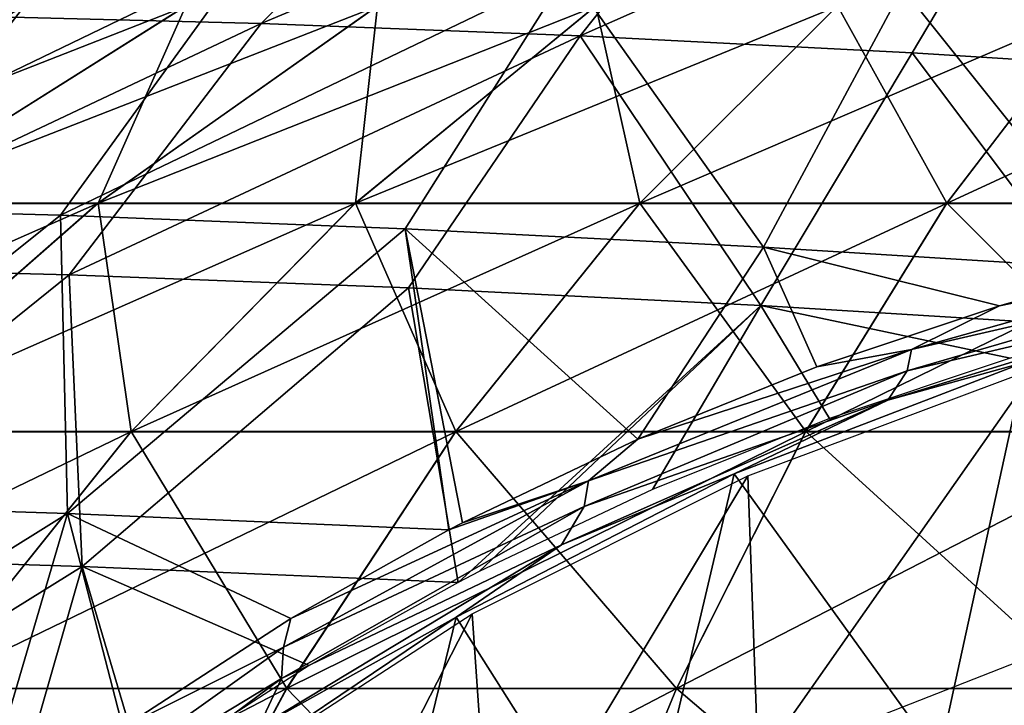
# Model space of a CAD drawing. Header units: millimetres. Extents: x -148 to 148, y -42 to 96.
# Tile 76 of 132: x -54 to -27, y 51 to 71. Entities that reach past the tile are written whole.
import ezdxf

# ---------------------------------------------------------------- set-up
doc = ezdxf.new("R2010")
doc.units = ezdxf.units.MM
doc.header["$LTSCALE"] = 127.314815
for name, color, linetype in [('126', 7, 'CONTINUOUS'), ('127', 7, 'CONTINUOUS'), ('163', 7, 'CONTINUOUS'), ('185', 7, 'CONTINUOUS'), ('224', 7, 'CONTINUOUS'), ('225', 7, 'CONTINUOUS'), ('233', 7, 'CONTINUOUS')]:
    doc.layers.add(name, color=color, linetype=linetype)

msp = doc.modelspace()

# ---------------------------------------------------------------- linework, layer by layer
at = {"layer": '126', "color": 7, "linetype": 'Continuous'}
for points in [[(-63.936, 65.425, -36.914), (-68.208, 65.425, -28.253), (-54.292, 70.984, -31.345), (-63.936, 65.425, -36.914)], [(-54.292, 70.984, -31.345), (-68.208, 65.425, -28.253), (-57.919, 70.984, -23.991), (-54.292, 70.984, -31.345)], [(-58.571, 65.425, -44.943), (-63.936, 65.425, -36.914), (-49.736, 70.984, -38.164), (-58.571, 65.425, -44.943)], [(-49.736, 70.984, -38.164), (-63.936, 65.425, -36.914), (-54.292, 70.984, -31.345), (-49.736, 70.984, -38.164)], [(-52.204, 65.425, -52.204), (-58.571, 65.425, -44.943), (-44.329, 70.984, -44.329), (-52.204, 65.425, -52.204)], [(-44.329, 70.984, -44.329), (-58.571, 65.425, -44.943), (-49.736, 70.984, -38.164), (-44.329, 70.984, -44.329)], [(-44.943, 65.425, -58.571), (-52.204, 65.425, -52.204), (-38.164, 70.984, -49.736), (-44.943, 65.425, -58.571)], [(-38.164, 70.984, -49.736), (-52.204, 65.425, -52.204), (-44.329, 70.984, -44.329), (-38.164, 70.984, -49.736)], [(-36.914, 65.425, -63.936), (-44.943, 65.425, -58.571), (-31.345, 70.984, -54.292), (-36.914, 65.425, -63.936)], [(-31.345, 70.984, -54.292), (-44.943, 65.425, -58.571), (-38.164, 70.984, -49.736), (-31.345, 70.984, -54.292)], [(-28.253, 65.425, -68.208), (-36.914, 65.425, -63.936), (-23.991, 70.984, -57.919), (-28.253, 65.425, -68.208)], [(-23.991, 70.984, -57.919), (-36.914, 65.425, -63.936), (-31.345, 70.984, -54.292), (-23.991, 70.984, -57.919)], [(-16.226, 70.984, -60.555), (-28.253, 65.425, -68.208), (-23.991, 70.984, -57.919), (-16.226, 70.984, -60.555)], [(-19.108, 65.425, -71.312), (-28.253, 65.425, -68.208), (-16.226, 70.984, -60.555), (-19.108, 65.425, -71.312)], [(-59.548, 58.991, -59.548), (-66.811, 58.991, -51.266), (-52.204, 65.425, -52.204), (-59.548, 58.991, -59.548)], [(-52.204, 65.425, -52.204), (-66.811, 58.991, -51.266), (-58.571, 65.425, -44.943), (-52.204, 65.425, -52.204)], [(-51.266, 58.991, -66.811), (-59.548, 58.991, -59.548), (-44.943, 65.425, -58.571), (-51.266, 58.991, -66.811)], [(-44.943, 65.425, -58.571), (-59.548, 58.991, -59.548), (-52.204, 65.425, -52.204), (-44.943, 65.425, -58.571)], [(-42.107, 58.991, -72.931), (-51.266, 58.991, -66.811), (-36.914, 65.425, -63.936), (-42.107, 58.991, -72.931)], [(-36.914, 65.425, -63.936), (-51.266, 58.991, -66.811), (-44.943, 65.425, -58.571), (-36.914, 65.425, -63.936)], [(-32.227, 58.991, -77.803), (-42.107, 58.991, -72.931), (-28.253, 65.425, -68.208), (-32.227, 58.991, -77.803)], [(-28.253, 65.425, -68.208), (-42.107, 58.991, -72.931), (-36.914, 65.425, -63.936), (-28.253, 65.425, -68.208)], [(-21.796, 58.991, -81.344), (-32.227, 58.991, -77.803), (-19.108, 65.425, -71.312), (-21.796, 58.991, -81.344)], [(-19.108, 65.425, -71.312), (-32.227, 58.991, -77.803), (-28.253, 65.425, -68.208), (-19.108, 65.425, -71.312)], [(-57.069, 51.745, -74.373), (-66.288, 51.745, -66.288), (-51.266, 58.991, -66.811), (-57.069, 51.745, -74.373)], [(-51.266, 58.991, -66.811), (-66.288, 51.745, -66.288), (-59.548, 58.991, -59.548), (-51.266, 58.991, -66.811)], [(-46.873, 51.745, -81.186), (-57.069, 51.745, -74.373), (-42.107, 58.991, -72.931), (-46.873, 51.745, -81.186)], [(-42.107, 58.991, -72.931), (-57.069, 51.745, -74.373), (-51.266, 58.991, -66.811), (-42.107, 58.991, -72.931)], [(-35.875, 51.745, -86.61), (-46.873, 51.745, -81.186), (-32.227, 58.991, -77.803), (-35.875, 51.745, -86.61)], [(-32.227, 58.991, -77.803), (-46.873, 51.745, -81.186), (-42.107, 58.991, -72.931), (-32.227, 58.991, -77.803)], [(-24.263, 51.745, -90.551), (-35.875, 51.745, -86.61), (-21.796, 58.991, -81.344), (-24.263, 51.745, -90.551)], [(-21.796, 58.991, -81.344), (-35.875, 51.745, -86.61), (-32.227, 58.991, -77.803), (-21.796, 58.991, -81.344)], [(-51.165, 43.759, -88.62), (-62.295, 43.759, -81.184), (-46.873, 51.745, -81.186), (-51.165, 43.759, -88.62)], [(-46.873, 51.745, -81.186), (-62.295, 43.759, -81.184), (-57.069, 51.745, -74.373), (-46.873, 51.745, -81.186)], [(-39.16, 43.759, -94.541), (-51.165, 43.759, -88.62), (-35.875, 51.745, -86.61), (-39.16, 43.759, -94.541)], [(-35.875, 51.745, -86.61), (-51.165, 43.759, -88.62), (-46.873, 51.745, -81.186), (-35.875, 51.745, -86.61)], [(-26.485, 43.759, -98.843), (-39.16, 43.759, -94.541), (-24.263, 51.745, -90.551), (-26.485, 43.759, -98.843)], [(-24.263, 51.745, -90.551), (-39.16, 43.759, -94.541), (-35.875, 51.745, -86.61), (-24.263, 51.745, -90.551)]]:
    msp.add_3dface(points, dxfattribs=at)
at = {"layer": '127', "color": 7, "linetype": 'Continuous'}
for points in [[(-57.892, 70.997, 23.98), (-63.917, 65.437, 36.903), (-54.267, 70.997, 31.331), (-57.892, 70.997, 23.98)], [(-63.917, 65.437, 36.903), (-58.554, 65.437, 44.93), (-54.267, 70.997, 31.331), (-63.917, 65.437, 36.903)], [(-58.554, 65.437, 44.93), (-52.188, 65.437, 52.188), (-49.713, 70.997, 38.146), (-58.554, 65.437, 44.93)], [(-54.267, 70.997, 31.331), (-58.554, 65.437, 44.93), (-49.713, 70.997, 38.146), (-54.267, 70.997, 31.331)], [(-49.713, 70.997, 38.146), (-52.188, 65.437, 52.188), (-44.309, 70.997, 44.309), (-49.713, 70.997, 38.146)], [(-52.188, 65.437, 52.188), (-44.93, 65.437, 58.554), (-44.309, 70.997, 44.309), (-52.188, 65.437, 52.188)], [(-44.309, 70.997, 44.309), (-44.93, 65.437, 58.554), (-38.146, 70.997, 49.713), (-44.309, 70.997, 44.309)], [(-44.93, 65.437, 58.554), (-36.903, 65.437, 63.917), (-38.146, 70.997, 49.713), (-44.93, 65.437, 58.554)], [(-38.146, 70.997, 49.713), (-36.903, 65.437, 63.917), (-31.331, 70.997, 54.267), (-38.146, 70.997, 49.713)], [(-36.903, 65.437, 63.917), (-28.244, 65.437, 68.187), (-31.331, 70.997, 54.267), (-36.903, 65.437, 63.917)], [(-31.331, 70.997, 54.267), (-28.244, 65.437, 68.187), (-23.98, 70.997, 57.892), (-31.331, 70.997, 54.267)], [(-28.244, 65.437, 68.187), (-19.102, 65.437, 71.29), (-23.98, 70.997, 57.892), (-28.244, 65.437, 68.187)], [(-58.554, 65.437, 44.93), (-59.538, 59, 59.538), (-52.188, 65.437, 52.188), (-58.554, 65.437, 44.93)], [(-59.538, 59, 59.538), (-51.257, 59, 66.8), (-52.188, 65.437, 52.188), (-59.538, 59, 59.538)], [(-52.188, 65.437, 52.188), (-51.257, 59, 66.8), (-44.93, 65.437, 58.554), (-52.188, 65.437, 52.188)], [(-51.257, 59, 66.8), (-42.1, 59, 72.918), (-44.93, 65.437, 58.554), (-51.257, 59, 66.8)], [(-44.93, 65.437, 58.554), (-42.1, 59, 72.918), (-36.903, 65.437, 63.917), (-44.93, 65.437, 58.554)], [(-42.1, 59, 72.918), (-32.222, 59, 77.79), (-36.903, 65.437, 63.917), (-42.1, 59, 72.918)], [(-36.903, 65.437, 63.917), (-32.222, 59, 77.79), (-28.244, 65.437, 68.187), (-36.903, 65.437, 63.917)], [(-32.222, 59, 77.79), (-21.792, 59, 81.33), (-28.244, 65.437, 68.187), (-32.222, 59, 77.79)], [(-28.244, 65.437, 68.187), (-21.792, 59, 81.33), (-19.102, 65.437, 71.29), (-28.244, 65.437, 68.187)], [(-59.538, 59, 59.538), (-57.064, 51.751, 74.367), (-51.257, 59, 66.8), (-59.538, 59, 59.538)], [(-57.064, 51.751, 74.367), (-46.869, 51.751, 81.18), (-51.257, 59, 66.8), (-57.064, 51.751, 74.367)], [(-51.257, 59, 66.8), (-46.869, 51.751, 81.18), (-42.1, 59, 72.918), (-51.257, 59, 66.8)], [(-46.869, 51.751, 81.18), (-35.872, 51.751, 86.603), (-42.1, 59, 72.918), (-46.869, 51.751, 81.18)], [(-42.1, 59, 72.918), (-35.872, 51.751, 86.603), (-32.222, 59, 77.79), (-42.1, 59, 72.918)], [(-35.872, 51.751, 86.603), (-24.261, 51.751, 90.544), (-32.222, 59, 77.79), (-35.872, 51.751, 86.603)], [(-32.222, 59, 77.79), (-24.261, 51.751, 90.544), (-21.792, 59, 81.33), (-32.222, 59, 77.79)], [(-62.292, 43.764, 81.18), (-51.163, 43.764, 88.617), (-57.064, 51.751, 74.367), (-62.292, 43.764, 81.18)], [(-57.064, 51.751, 74.367), (-51.163, 43.764, 88.617), (-46.869, 51.751, 81.18), (-57.064, 51.751, 74.367)], [(-51.163, 43.764, 88.617), (-39.158, 43.764, 94.537), (-46.869, 51.751, 81.18), (-51.163, 43.764, 88.617)], [(-46.869, 51.751, 81.18), (-39.158, 43.764, 94.537), (-35.872, 51.751, 86.603), (-46.869, 51.751, 81.18)], [(-39.158, 43.764, 94.537), (-26.484, 43.764, 98.839), (-35.872, 51.751, 86.603), (-39.158, 43.764, 94.537)], [(-35.872, 51.751, 86.603), (-26.484, 43.764, 98.839), (-24.261, 51.751, 90.544), (-35.872, 51.751, 86.603)]]:
    msp.add_3dface(points, dxfattribs=at)
at = {"layer": '163', "color": 40, "linetype": 'Continuous', "true_color": 0xfaa000}
for points in [[(-48.016, 72.33, 73.28), (-56.621, 72.546, 67.093), (-62.496, 65.337, 76.132), (-48.016, 72.33, 73.28)], [(-53.251, 65.092, 82.606), (-48.016, 72.33, 73.28), (-62.496, 65.337, 76.132), (-53.251, 65.092, 82.606)], [(-38.939, 71.98, 78.709), (-48.016, 72.33, 73.28), (-53.251, 65.092, 82.606), (-38.939, 71.98, 78.709)], [(-43.524, 64.712, 88.277), (-38.939, 71.98, 78.709), (-53.251, 65.092, 82.606), (-43.524, 64.712, 88.277)], [(-33.419, 64.197, 93.082), (-38.939, 71.98, 78.709), (-43.524, 64.712, 88.277), (-33.419, 64.197, 93.082)], [(-29.492, 71.496, 83.32), (-38.939, 71.98, 78.709), (-33.419, 64.197, 93.082), (-29.492, 71.496, 83.32)], [(-23.144, 63.557, 96.935), (-29.492, 71.496, 83.32), (-33.419, 64.197, 93.082), (-23.144, 63.557, 96.935)], [(-19.78, 70.879, 87.062), (-29.492, 71.496, 83.32), (-23.144, 63.557, 96.935), (-19.78, 70.879, 87.062)], [(-53.251, 65.092, 82.606), (-62.496, 65.337, 76.132), (-63.364, 57.015, 87.9), (-53.251, 65.092, 82.606)], [(-53.049, 56.684, 94.359), (-53.251, 65.092, 82.606), (-63.364, 57.015, 87.9), (-53.049, 56.684, 94.359)], [(-43.524, 64.712, 88.277), (-53.251, 65.092, 82.606), (-53.049, 56.684, 94.359), (-43.524, 64.712, 88.277)], [(-42.294, 56.22, 99.883), (-43.524, 64.712, 88.277), (-53.049, 56.684, 94.359), (-42.294, 56.22, 99.883)], [(-41.905, 56.421, 99.804), (-43.524, 64.712, 88.277), (-42.294, 56.22, 99.883), (-41.905, 56.421, 99.804)], [(-36.962, 58.779, 98.868), (-43.524, 64.712, 88.277), (-41.905, 56.421, 99.804), (-36.962, 58.779, 98.868)], [(-33.419, 64.197, 93.082), (-43.524, 64.712, 88.277), (-36.962, 58.779, 98.868), (-33.419, 64.197, 93.082)], [(-31.912, 60.816, 98.05), (-33.419, 64.197, 93.082), (-36.962, 58.779, 98.868), (-31.912, 60.816, 98.05)], [(-26.759, 62.543, 97.349), (-33.419, 64.197, 93.082), (-31.912, 60.816, 98.05), (-26.759, 62.543, 97.349)], [(-23.144, 63.557, 96.935), (-33.419, 64.197, 93.082), (-26.759, 62.543, 97.349), (-23.144, 63.557, 96.935)], [(-53.049, 56.684, 94.359), (-63.364, 57.015, 87.9), (-67.26, 47.817, 96.33), (-53.049, 56.684, 94.359)], [(-55.772, 47.467, 103.213), (-53.049, 56.684, 94.359), (-67.26, 47.817, 96.33), (-55.772, 47.467, 103.213)], [(-51.491, 50.654, 102.028), (-53.049, 56.684, 94.359), (-55.772, 47.467, 103.213), (-51.491, 50.654, 102.028)], [(-46.748, 53.723, 100.856), (-53.049, 56.684, 94.359), (-51.491, 50.654, 102.028), (-46.748, 53.723, 100.856)], [(-42.294, 56.22, 99.883), (-53.049, 56.684, 94.359), (-46.748, 53.723, 100.856), (-42.294, 56.22, 99.883)]]:
    msp.add_3dface(points, dxfattribs=at)
at = {"layer": '185', "color": 40, "linetype": 'Continuous', "true_color": 0xfaa000}
for points in [[(-47.592, 70.501, 72.55), (-56.132, 70.713, 66.418), (-41.509, 76.634, 63.354), (-47.592, 70.501, 72.55)], [(-33.657, 76.346, 68.115), (-47.592, 70.501, 72.55), (-41.509, 76.634, 63.354), (-33.657, 76.346, 68.115)], [(-38.587, 70.156, 77.931), (-47.592, 70.501, 72.55), (-33.657, 76.346, 68.115), (-38.587, 70.156, 77.931)], [(-25.491, 75.947, 72.194), (-38.587, 70.156, 77.931), (-33.657, 76.346, 68.115), (-25.491, 75.947, 72.194)], [(-29.217, 69.677, 82.499), (-38.587, 70.156, 77.931), (-25.491, 75.947, 72.194), (-29.217, 69.677, 82.499)], [(-19.59, 69.068, 86.203), (-29.217, 69.677, 82.499), (-25.491, 75.947, 72.194), (-19.59, 69.068, 86.203)], [(-47.592, 70.501, 72.55), (-62.099, 63.651, 75.079), (-56.132, 70.713, 66.418), (-47.592, 70.501, 72.55)], [(-53.002, 63.417, 81.476), (-62.099, 63.651, 75.079), (-47.592, 70.501, 72.55), (-53.002, 63.417, 81.476)], [(-38.587, 70.156, 77.931), (-53.002, 63.417, 81.476), (-47.592, 70.501, 72.55), (-38.587, 70.156, 77.931)], [(-43.431, 63.05, 87.088), (-53.002, 63.417, 81.476), (-38.587, 70.156, 77.931), (-43.431, 63.05, 87.088)], [(-33.489, 62.55, 91.852), (-43.431, 63.05, 87.088), (-38.587, 70.156, 77.931), (-33.489, 62.55, 91.852)], [(-29.217, 69.677, 82.499), (-33.489, 62.55, 91.852), (-38.587, 70.156, 77.931), (-29.217, 69.677, 82.499)], [(-23.394, 61.928, 95.679), (-33.489, 62.55, 91.852), (-29.217, 69.677, 82.499), (-23.394, 61.928, 95.679)], [(-19.59, 69.068, 86.203), (-23.394, 61.928, 95.679), (-29.217, 69.677, 82.499), (-19.59, 69.068, 86.203)], [(-62.099, 63.651, 75.079), (-53.002, 63.417, 81.476), (-62.821, 55.512, 86.678), (-62.099, 63.651, 75.079)], [(-62.821, 55.512, 86.678), (-53.002, 63.417, 81.476), (-52.639, 55.191, 93.071), (-62.821, 55.512, 86.678)], [(-53.002, 63.417, 81.476), (-43.431, 63.05, 87.088), (-52.639, 55.191, 93.071), (-53.002, 63.417, 81.476)], [(-52.639, 55.191, 93.071), (-43.431, 63.05, 87.088), (-42.034, 54.739, 98.538), (-52.639, 55.191, 93.071)], [(-43.431, 63.05, 87.088), (-33.489, 62.55, 91.852), (-42.034, 54.739, 98.538), (-43.431, 63.05, 87.088)], [(-42.034, 54.739, 98.538), (-33.489, 62.55, 91.852), (-41.441, 55.046, 98.418), (-42.034, 54.739, 98.538)], [(-41.441, 55.046, 98.418), (-33.489, 62.55, 91.852), (-36.551, 57.363, 97.508), (-41.441, 55.046, 98.418)], [(-36.551, 57.363, 97.508), (-33.489, 62.55, 91.852), (-31.556, 59.366, 96.71), (-36.551, 57.363, 97.508)], [(-33.489, 62.55, 91.852), (-23.394, 61.928, 95.679), (-26.458, 61.064, 96.028), (-33.489, 62.55, 91.852)], [(-31.556, 59.366, 96.71), (-33.489, 62.55, 91.852), (-26.458, 61.064, 96.028), (-31.556, 59.366, 96.71)], [(-62.821, 55.512, 86.678), (-52.639, 55.191, 93.071), (-66.581, 46.53, 94.947), (-62.821, 55.512, 86.678)], [(-66.581, 46.53, 94.947), (-52.639, 55.191, 93.071), (-55.236, 46.189, 101.758), (-66.581, 46.53, 94.947)], [(-55.236, 46.189, 101.758), (-52.639, 55.191, 93.071), (-50.922, 49.381, 100.582), (-55.236, 46.189, 101.758)], [(-50.922, 49.381, 100.582), (-52.639, 55.191, 93.071), (-46.23, 52.395, 99.442), (-50.922, 49.381, 100.582)], [(-52.639, 55.191, 93.071), (-42.034, 54.739, 98.538), (-46.23, 52.395, 99.442), (-52.639, 55.191, 93.071)]]:
    msp.add_3dface(points, dxfattribs=at)
at = {"layer": '224', "color": 40, "linetype": 'Continuous', "true_color": 0xfaa000}
for points in [[(-34.245, 57.801, 99.526), (-28.472, 49.803, 99.494), (-26.036, 60.951, 98.246), (-34.245, 57.801, 99.526)], [(-28.472, 49.803, 99.494), (-19.404, 52.701, 98.371), (-26.036, 60.951, 98.246), (-28.472, 49.803, 99.494)], [(-42.086, 53.758, 101.133), (-37.063, 45.839, 101), (-34.245, 57.801, 99.526), (-42.086, 53.758, 101.133)], [(-37.063, 45.839, 101), (-28.472, 49.803, 99.494), (-34.245, 57.801, 99.526), (-37.063, 45.839, 101)], [(-49.543, 48.743, 103.06), (-45.282, 40.669, 102.897), (-42.086, 53.758, 101.133), (-49.543, 48.743, 103.06)], [(-45.282, 40.669, 102.897), (-37.063, 45.839, 101), (-42.086, 53.758, 101.133), (-45.282, 40.669, 102.897)]]:
    msp.add_3dface(points, dxfattribs=at)
at = {"layer": '225', "color": 40, "linetype": 'Continuous', "true_color": 0xfaa000}
for points in [[(-25.728, 60.786, 96.21), (-33.566, 49.629, 98.127), (-33.859, 57.75, 97.45), (-25.728, 60.786, 96.21)], [(-25.732, 52.695, 96.922), (-33.566, 49.629, 98.127), (-25.728, 60.786, 96.21), (-25.732, 52.695, 96.922)], [(-33.859, 57.75, 97.45), (-41.072, 45.712, 99.632), (-41.636, 53.858, 99.006), (-33.859, 57.75, 97.45)], [(-33.566, 49.629, 98.127), (-41.072, 45.712, 99.632), (-33.859, 57.75, 97.45), (-33.566, 49.629, 98.127)], [(-41.636, 53.858, 99.006), (-48.336, 40.791, 101.459), (-49.042, 49.044, 100.871), (-41.636, 53.858, 99.006)], [(-41.072, 45.712, 99.632), (-48.336, 40.791, 101.459), (-41.636, 53.858, 99.006), (-41.072, 45.712, 99.632)]]:
    msp.add_3dface(points, dxfattribs=at)
at = {"layer": '233', "color": 40, "linetype": 'Continuous', "true_color": 0xfaa000}
for points in [[(-26.759, 62.543, 97.349), (-29.236, 61.305, 98.12), (-19.717, 63.986, 97.006), (-26.759, 62.543, 97.349)], [(-29.236, 61.305, 98.12), (-19.822, 63.482, 97.317), (-19.717, 63.986, 97.006), (-29.236, 61.305, 98.12)], [(-23.144, 63.557, 96.935), (-26.759, 62.543, 97.349), (-19.717, 63.986, 97.006), (-23.144, 63.557, 96.935)], [(-29.364, 60.706, 98.477), (-19.822, 63.482, 97.317), (-29.236, 61.305, 98.12), (-29.364, 60.706, 98.477)], [(-29.364, 60.706, 98.477), (-20.22, 62.846, 97.532), (-19.822, 63.482, 97.317), (-29.364, 60.706, 98.477)], [(-29.911, 59.881, 98.76), (-26.036, 60.951, 98.246), (-20.22, 62.846, 97.532), (-29.911, 59.881, 98.76)], [(-29.911, 59.881, 98.76), (-20.22, 62.846, 97.532), (-29.364, 60.706, 98.477), (-29.911, 59.881, 98.76)], [(-26.759, 62.543, 97.349), (-31.912, 60.816, 98.05), (-29.236, 61.305, 98.12), (-26.759, 62.543, 97.349)], [(-36.962, 58.779, 98.868), (-38.358, 57.605, 99.638), (-29.236, 61.305, 98.12), (-36.962, 58.779, 98.868)], [(-38.358, 57.605, 99.638), (-29.364, 60.706, 98.477), (-29.236, 61.305, 98.12), (-38.358, 57.605, 99.638)], [(-31.912, 60.816, 98.05), (-36.962, 58.779, 98.868), (-29.236, 61.305, 98.12), (-31.912, 60.816, 98.05)], [(-34.245, 57.801, 99.526), (-26.036, 60.951, 98.246), (-29.911, 59.881, 98.76), (-34.245, 57.801, 99.526)], [(-38.474, 56.88, 100.053), (-29.911, 59.881, 98.76), (-29.364, 60.706, 98.477), (-38.474, 56.88, 100.053)], [(-38.474, 56.88, 100.053), (-29.364, 60.706, 98.477), (-38.358, 57.605, 99.638), (-38.474, 56.88, 100.053)], [(-39.111, 55.802, 100.422), (-34.245, 57.801, 99.526), (-29.911, 59.881, 98.76), (-39.111, 55.802, 100.422)], [(-39.111, 55.802, 100.422), (-29.911, 59.881, 98.76), (-38.474, 56.88, 100.053), (-39.111, 55.802, 100.422)], [(-36.962, 58.779, 98.868), (-41.905, 56.421, 99.804), (-38.358, 57.605, 99.638), (-36.962, 58.779, 98.868)], [(-42.086, 53.758, 101.133), (-34.245, 57.801, 99.526), (-39.111, 55.802, 100.422), (-42.086, 53.758, 101.133)], [(-46.748, 53.723, 100.856), (-46.956, 52.911, 101.514), (-38.358, 57.605, 99.638), (-46.748, 53.723, 100.856)], [(-46.956, 52.911, 101.514), (-38.474, 56.88, 100.053), (-38.358, 57.605, 99.638), (-46.956, 52.911, 101.514)], [(-42.294, 56.22, 99.883), (-46.748, 53.723, 100.856), (-38.358, 57.605, 99.638), (-42.294, 56.22, 99.883)], [(-41.905, 56.421, 99.804), (-42.294, 56.22, 99.883), (-38.358, 57.605, 99.638), (-41.905, 56.421, 99.804)], [(-47.014, 52.036, 101.996), (-39.111, 55.802, 100.422), (-38.474, 56.88, 100.053), (-47.014, 52.036, 101.996)], [(-47.014, 52.036, 101.996), (-38.474, 56.88, 100.053), (-46.956, 52.911, 101.514), (-47.014, 52.036, 101.996)], [(-47.662, 50.652, 102.459), (-42.086, 53.758, 101.133), (-39.111, 55.802, 100.422), (-47.662, 50.652, 102.459)], [(-47.662, 50.652, 102.459), (-39.111, 55.802, 100.422), (-47.014, 52.036, 101.996), (-47.662, 50.652, 102.459)], [(-46.748, 53.723, 100.856), (-51.491, 50.654, 102.028), (-46.956, 52.911, 101.514), (-46.748, 53.723, 100.856)], [(-49.543, 48.743, 103.06), (-42.086, 53.758, 101.133), (-47.662, 50.652, 102.459), (-49.543, 48.743, 103.06)], [(-51.491, 50.654, 102.028), (-54.903, 47.258, 103.688), (-46.956, 52.911, 101.514), (-51.491, 50.654, 102.028)], [(-54.903, 47.258, 103.688), (-47.014, 52.036, 101.996), (-46.956, 52.911, 101.514), (-54.903, 47.258, 103.688)], [(-54.85, 46.218, 104.238), (-47.014, 52.036, 101.996), (-54.903, 47.258, 103.688), (-54.85, 46.218, 104.238)], [(-54.85, 46.218, 104.238), (-47.662, 50.652, 102.459), (-47.014, 52.036, 101.996), (-54.85, 46.218, 104.238)]]:
    msp.add_3dface(points, dxfattribs=at)

doc.saveas('drawing.dxf')
